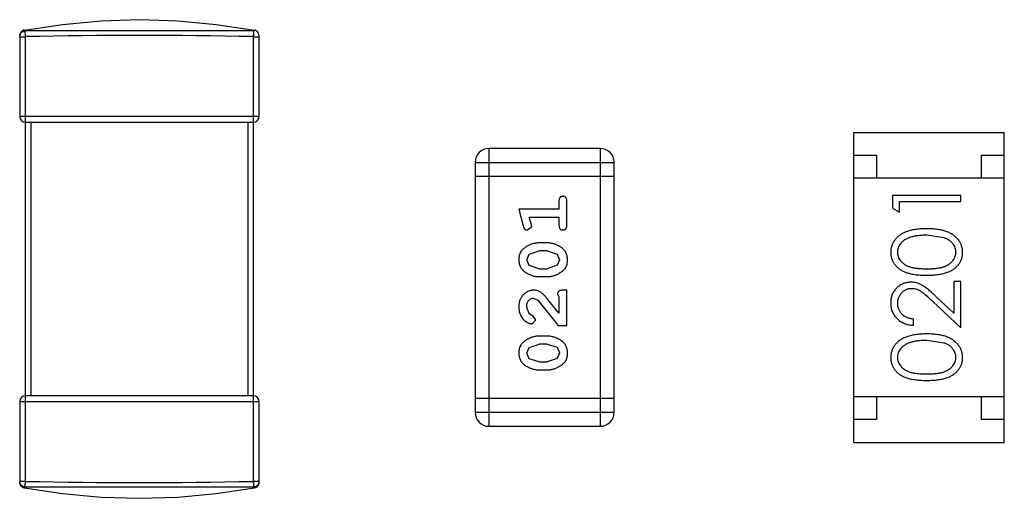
# Model space of a CAD drawing. Header units: inches. Extents: x -50 to 60, y -7 to 68.
# Tile 86 of 108: x 45.1 to 47.26, y 18 to 19.05. Entities that reach past the tile are written whole.
import ezdxf

# ---------------------------------------------------------------- set-up
doc = ezdxf.new("R2010")
doc.units = ezdxf.units.IN
doc.header["$LTSCALE"] = 1.21
doc.header["$MEASUREMENT"] = 0
doc.layers.get('0').update_dxf_attribs({"linetype": 'CONTINUOUS'})

msp = doc.modelspace()

# ---------------------------------------------------------------- linework, layer by layer
at = {"color": 7, "linetype": 'Continuous'}
for p, q in [((45.1, 19.0101), (45.1, 18.8329)), ((45.1, 19.0081), (45.1125, 19.0081)), ((45.1122, 19.0206), (45.1102, 19.0223)), ((45.1125, 19.0081), (45.1122, 19.0206)), ((45.6127, 19.0206), (45.1122, 19.0206)), ((45.1125, 18.0326), (45.1125, 19.0081)), ((45.6127, 19.0206), (45.6125, 19.0081)), ((45.6125, 19.0081), (45.625, 19.0081)), ((45.6125, 18.0326), (45.6125, 19.0081)), ((45.625, 18.8329), (45.625, 19.0101)), ((45.625, 18.8329), (45.1, 18.8329)), ((45.1125, 18.8204), (45.6125, 18.8204)), ((45.125, 18.2204), (45.125, 18.8204)), ((45.6, 18.8204), (45.6, 18.2204)), ((46.9292, 18.798), (47.2592, 18.798)), ((46.9292, 18.118), (46.9292, 18.798)), ((47.2592, 18.118), (47.2592, 18.798)), ((46.373, 18.7629), (46.1292, 18.7629)), ((46.1292, 18.1533), (46.1292, 18.7629)), ((46.373, 18.7629), (46.373, 18.1533)), ((46.9292, 18.748), (46.9792, 18.748)), ((46.9792, 18.748), (46.9792, 18.698)), ((47.2092, 18.748), (47.2592, 18.748)), ((47.2092, 18.698), (47.2092, 18.748)), ((46.0987, 18.7324), (46.4035, 18.7324)), ((46.0987, 18.7324), (46.0987, 18.1838)), ((46.4035, 18.1838), (46.4035, 18.7324)), ((46.0987, 18.7019), (46.4035, 18.7019)), ((47.2592, 18.698), (46.9292, 18.698)), ((47.164, 18.6598), (47.014, 18.6598)), ((47.014, 18.6598), (47.014, 18.632)), ((47.164, 18.6463), (47.164, 18.6598)), ((46.2826, 18.6469), (46.2826, 18.6296)), ((46.2999, 18.595), (46.2999, 18.6469)), ((47.0293, 18.6463), (47.164, 18.6463)), ((47.0293, 18.6232), (47.0293, 18.6463)), ((46.2826, 18.6296), (46.1945, 18.6296)), ((46.1945, 18.6296), (46.2043, 18.593)), ((47.014, 18.632), (47.0293, 18.6232)), ((46.2135, 18.584), (46.2228, 18.5918)), ((46.2176, 18.6123), (46.2826, 18.6123)), ((46.2217, 18.5972), (46.2176, 18.6123)), ((46.2228, 18.5918), (46.2217, 18.5972)), ((46.2826, 18.6123), (46.2826, 18.595)), ((47.089, 18.5732), (47.1267, 18.5676)), ((46.2568, 18.5556), (46.2391, 18.5556)), ((46.2118, 18.5186), (46.217, 18.5308)), ((46.217, 18.5308), (46.2393, 18.5383)), ((46.2566, 18.5383), (46.2393, 18.5383)), ((46.2566, 18.5383), (46.2783, 18.5311)), ((46.2783, 18.5311), (46.2841, 18.5188)), ((46.2176, 18.5063), (46.2118, 18.5186)), ((46.2393, 18.499), (46.2176, 18.5063)), ((46.2788, 18.5066), (46.2566, 18.499)), ((46.2841, 18.5188), (46.2788, 18.5066)), ((46.2393, 18.499), (46.2566, 18.499)), ((46.2391, 18.4817), (46.2568, 18.4817)), ((47.164, 18.4713), (47.1486, 18.4713)), ((47.1486, 18.4713), (47.1486, 18.4015)), ((47.164, 18.3694), (47.164, 18.4713)), ((46.2794, 18.4432), (46.2826, 18.4376)), ((46.2999, 18.4518), (46.292, 18.4518)), ((46.2999, 18.3747), (46.2999, 18.4518)), ((46.2263, 18.4345), (46.236, 18.4297)), ((46.236, 18.4297), (46.281, 18.3747)), ((46.2826, 18.4015), (46.2555, 18.435)), ((46.2826, 18.4376), (46.2826, 18.4015)), ((47.1019, 18.4276), (47.164, 18.3694)), ((47.1486, 18.4015), (47.1085, 18.439)), ((46.2171, 18.4001), (46.2118, 18.415)), ((46.2257, 18.3952), (46.2171, 18.4001)), ((46.2238, 18.3779), (46.2322, 18.3867)), ((46.2322, 18.3867), (46.2257, 18.3952)), ((47.0601, 18.3752), (47.0601, 18.3886)), ((46.281, 18.3747), (46.2999, 18.3747)), ((46.217, 18.3262), (46.2393, 18.3338)), ((46.2568, 18.3511), (46.2391, 18.3511)), ((46.2566, 18.3338), (46.2393, 18.3338)), ((46.2566, 18.3338), (46.2783, 18.3266)), ((47.089, 18.3425), (47.1267, 18.3368)), ((46.2118, 18.3141), (46.217, 18.3262)), ((46.2176, 18.3017), (46.2118, 18.3141)), ((46.2783, 18.3266), (46.2841, 18.3143)), ((46.2841, 18.3143), (46.2788, 18.3021)), ((46.2393, 18.2945), (46.2176, 18.3017)), ((46.2393, 18.2945), (46.2566, 18.2945)), ((46.2788, 18.3021), (46.2566, 18.2945)), ((46.2391, 18.2772), (46.2568, 18.2772)), ((45.1, 18.2079), (45.625, 18.2079)), ((45.1, 18.2079), (45.1, 18.0306)), ((45.6125, 18.2204), (45.1125, 18.2204)), ((45.625, 18.0306), (45.625, 18.2079)), ((46.4035, 18.2143), (46.0987, 18.2143)), ((47.2592, 18.218), (46.9292, 18.218)), ((46.9792, 18.218), (46.9792, 18.168)), ((47.2092, 18.168), (47.2092, 18.218)), ((46.4035, 18.1838), (46.0987, 18.1838)), ((46.9792, 18.168), (46.9292, 18.168)), ((47.2592, 18.168), (47.2092, 18.168)), ((46.1292, 18.1533), (46.373, 18.1533)), ((46.9292, 18.118), (47.2592, 18.118)), ((45.1125, 18.0326), (45.1, 18.0326)), ((45.1122, 18.0201), (45.1125, 18.0326)), ((45.625, 18.0326), (45.6125, 18.0326)), ((45.6125, 18.0326), (45.6127, 18.0201)), ((45.6127, 18.0201), (45.1122, 18.0201))]:
    msp.add_line(p, q, dxfattribs=at)
for points in [[(45.1102, 19.0223), (45.1939, 19.035), (45.2783, 19.0428), (45.3625, 19.0454), (45.4467, 19.0428), (45.5311, 19.035), (45.6147, 19.0223)], [(45.1101, 19.0226), (45.1082, 19.022), (45.1054, 19.0205), (45.1031, 19.0184), (45.1014, 19.0159), (45.1003, 19.0131), (45.1, 19.0101)], [(45.625, 19.0101), (45.6246, 19.0131), (45.6235, 19.0159), (45.6218, 19.0184), (45.6195, 19.0205), (45.6168, 19.022), (45.6148, 19.0226)], [(45.1, 18.0306), (45.1005, 18.0271), (45.102, 18.0238), (45.1044, 18.021), (45.1075, 18.019), (45.1101, 18.0181)], [(45.6148, 18.0181), (45.6174, 18.019), (45.6205, 18.021), (45.6229, 18.0238), (45.6244, 18.0271), (45.625, 18.0306)], [(45.1102, 18.0184), (45.1939, 18.0057), (45.2783, 17.9979), (45.3625, 17.9954), (45.4467, 17.9979), (45.5311, 18.0057), (45.6147, 18.0184)]]:
    msp.add_lwpolyline(points, dxfattribs=at)
for centre, radius, start, end in [((45.1124, 19.0081), 0.0125, 171.5377, 179.9825), ((45.1126, 19.0081), 0.0126, 170.9596, 171.5697), ((45.3625, 6.9309), 12.0799, 88.81415, 91.18585), ((45.6124, 19.0081), 0.0125, 0.0421, 8.4331), ((45.1125, 18.8329), 0.0125, 180, 270), ((45.6125, 18.8329), 0.0125, 270, 0), ((46.1292, 18.7324), 0.0305, 90, 180), ((46.373, 18.7324), 0.0305, 0, 90), ((45.1125, 18.2079), 0.0125, 90, 180), ((45.6125, 18.2079), 0.0125, 0, 90), ((46.1292, 18.1838), 0.0305, 180, 270), ((46.373, 18.1838), 0.0305, 270, 0), ((45.1125, 18.0326), 0.0125, 180.0421, 188.4329), ((45.3625, 30.1101), 12.0801, 268.81417, 271.18583), ((45.6125, 18.0326), 0.0125, 351.5379, 359.9825), ((45.6123, 18.0326), 0.0126, 350.9597, 351.5699)]:
    msp.add_arc(centre, radius, start, end, dxfattribs=at)
for points, knots in [([(45.1001, 19.0101), (45.1003, 19.0115), (45.1013, 19.0143), (45.1041, 19.0178), (45.108, 19.0201), (45.1108, 19.0206), (45.1122, 19.0206)], [0, 0, 0, 0, 0.247603, 0.507163, 0.76291, 1, 1, 1, 1]), ([(46.2912, 18.6579), (46.2906, 18.6579), (46.2894, 18.6578), (46.2877, 18.6573), (46.2862, 18.6564), (46.2849, 18.6553), (46.2838, 18.6537), (46.2831, 18.6518), (46.2826, 18.6495), (46.2826, 18.6478), (46.2826, 18.6469)], [0, 0, 0, 0, 0.11517, 0.223509, 0.328254, 0.438012, 0.553651, 0.682263, 0.830856, 1, 1, 1, 1]), ([(46.2999, 18.6469), (46.2998, 18.6478), (46.2998, 18.6495), (46.2993, 18.6518), (46.2986, 18.6537), (46.2975, 18.6553), (46.2962, 18.6565), (46.2947, 18.6573), (46.293, 18.6578), (46.2918, 18.6579), (46.2912, 18.6579)], [0, 0, 0, 0, 0.169012, 0.317488, 0.445429, 0.560977, 0.67065, 0.776666, 0.88492, 1, 1, 1, 1]), ([(46.2043, 18.593), (46.2046, 18.5921), (46.2051, 18.5906), (46.2059, 18.5885), (46.2068, 18.5869), (46.2079, 18.5857), (46.209, 18.5849), (46.2104, 18.5843), (46.2119, 18.584), (46.213, 18.584), (46.2135, 18.584)], [0, 0, 0, 0, 0.187321, 0.344927, 0.475328, 0.579604, 0.674244, 0.773631, 0.882025, 1, 1, 1, 1]), ([(46.2826, 18.595), (46.2826, 18.5941), (46.2826, 18.5924), (46.2831, 18.5901), (46.2838, 18.5881), (46.2849, 18.5865), (46.2862, 18.5854), (46.2877, 18.5845), (46.2894, 18.584), (46.2906, 18.584), (46.2912, 18.584)], [0, 0, 0, 0, 0.169102, 0.317658, 0.446239, 0.563118, 0.671828, 0.776546, 0.884858, 1, 1, 1, 1]), ([(46.2912, 18.584), (46.2918, 18.584), (46.293, 18.584), (46.2947, 18.5846), (46.2962, 18.5854), (46.2975, 18.5865), (46.2986, 18.5881), (46.2993, 18.5901), (46.2998, 18.5924), (46.2998, 18.5941), (46.2999, 18.595)], [0, 0, 0, 0, 0.115051, 0.223278, 0.329269, 0.437893, 0.554681, 0.682591, 0.83103, 1, 1, 1, 1]), ([(47.089, 18.5867), (47.0867, 18.5867), (47.0822, 18.5866), (47.0757, 18.5863), (47.0694, 18.5858), (47.0636, 18.5851), (47.0581, 18.5841), (47.053, 18.5829), (47.0483, 18.5815), (47.0438, 18.5799), (47.0397, 18.5781), (47.0359, 18.5762), (47.0324, 18.5741), (47.029, 18.5718), (47.026, 18.5694), (47.0232, 18.5669), (47.0207, 18.5641), (47.0185, 18.5613), (47.0165, 18.5583), (47.0148, 18.5552), (47.0133, 18.552), (47.0122, 18.5488), (47.0112, 18.5454), (47.0106, 18.542), (47.0102, 18.5385), (47.0101, 18.5361), (47.0101, 18.5349)], [0, 0, 0, 0, 0.065278, 0.127205, 0.186168, 0.241675, 0.294115, 0.343609, 0.390387, 0.434463, 0.476646, 0.517002, 0.555936, 0.593716, 0.630057, 0.665601, 0.700745, 0.734917, 0.768681, 0.802087, 0.834849, 0.867433, 0.900138, 0.932806, 0.966212, 1, 1, 1, 1]), ([(47.0255, 18.5354), (47.0256, 18.537), (47.0258, 18.5403), (47.027, 18.5452), (47.0291, 18.5498), (47.0315, 18.5536), (47.0338, 18.5564), (47.0358, 18.5585), (47.038, 18.5604), (47.0405, 18.5622), (47.0432, 18.5639), (47.0461, 18.5655), (47.0493, 18.5669), (47.0527, 18.5683), (47.0564, 18.5694), (47.0603, 18.5705), (47.0645, 18.5713), (47.0689, 18.572), (47.0736, 18.5725), (47.0785, 18.573), (47.0836, 18.5732), (47.0871, 18.5732), (47.089, 18.5732)], [0, 0, 0, 0, 0.059689, 0.119507, 0.181075, 0.246162, 0.279894, 0.314468, 0.350403, 0.387474, 0.426147, 0.466624, 0.508745, 0.553328, 0.600058, 0.649177, 0.700552, 0.754894, 0.811825, 0.871514, 0.934319, 1, 1, 1, 1]), ([(47.1678, 18.5349), (47.1678, 18.5361), (47.1677, 18.5385), (47.1673, 18.542), (47.1666, 18.5455), (47.1657, 18.5488), (47.1645, 18.5521), (47.1631, 18.5553), (47.1613, 18.5583), (47.1593, 18.5614), (47.1571, 18.5642), (47.1545, 18.567), (47.1518, 18.5696), (47.1487, 18.572), (47.1454, 18.5742), (47.1418, 18.5763), (47.138, 18.5782), (47.134, 18.58), (47.1296, 18.5816), (47.1248, 18.5829), (47.1197, 18.5841), (47.1143, 18.5851), (47.1085, 18.5858), (47.1023, 18.5863), (47.0958, 18.5866), (47.0913, 18.5867), (47.089, 18.5867)], [0, 0, 0, 0, 0.033824, 0.067298, 0.10028, 0.133019, 0.165736, 0.198792, 0.232372, 0.266409, 0.301016, 0.336196, 0.371972, 0.408574, 0.446394, 0.485225, 0.525372, 0.567224, 0.611081, 0.65775, 0.70702, 0.759235, 0.814484, 0.873227, 0.934937, 1, 1, 1, 1]), ([(46.2391, 18.5556), (46.238, 18.5556), (46.2359, 18.5556), (46.2327, 18.5553), (46.2295, 18.5547), (46.2264, 18.5541), (46.2234, 18.5532), (46.2204, 18.552), (46.2174, 18.5507), (46.2145, 18.5492), (46.2118, 18.5476), (46.2092, 18.546), (46.2069, 18.5444), (46.2048, 18.5427), (46.203, 18.541), (46.2013, 18.5393), (46.1999, 18.5375), (46.1983, 18.5352), (46.1967, 18.532), (46.1954, 18.5278), (46.1946, 18.5233), (46.1945, 18.5201), (46.1945, 18.5185)], [0, 0, 0, 0, 0.049855, 0.099516, 0.148482, 0.19758, 0.246804, 0.296268, 0.346517, 0.397047, 0.446826, 0.49336, 0.537801, 0.579207, 0.617974, 0.654833, 0.689171, 0.722088, 0.786392, 0.853518, 0.924186, 1, 1, 1, 1]), ([(46.3014, 18.5187), (46.3014, 18.5202), (46.3013, 18.523), (46.3006, 18.5271), (46.2995, 18.5309), (46.2979, 18.5345), (46.2959, 18.5378), (46.2934, 18.5409), (46.2904, 18.5437), (46.287, 18.5461), (46.2834, 18.5483), (46.2798, 18.5503), (46.276, 18.5519), (46.2723, 18.5533), (46.2685, 18.5543), (46.2646, 18.5551), (46.2607, 18.5555), (46.2581, 18.5556), (46.2568, 18.5556)], [0, 0, 0, 0, 0.067217, 0.131051, 0.19272, 0.252824, 0.312745, 0.373449, 0.436041, 0.501494, 0.567761, 0.632087, 0.695096, 0.757109, 0.817993, 0.878657, 0.939311, 1, 1, 1, 1]), ([(47.1267, 18.5676), (47.1277, 18.5672), (47.1298, 18.5664), (47.1327, 18.5651), (47.1354, 18.5636), (47.1379, 18.562), (47.1402, 18.5603), (47.1424, 18.5584), (47.1443, 18.5564), (47.1465, 18.5536), (47.1489, 18.5499), (47.1509, 18.5452), (47.1522, 18.5404), (47.1523, 18.537), (47.1524, 18.5354)], [0, 0, 0, 0, 0.075949, 0.148549, 0.218996, 0.286119, 0.351826, 0.416074, 0.478265, 0.540325, 0.660405, 0.774606, 0.887187, 1, 1, 1, 1]), ([(47.0101, 18.5349), (47.0101, 18.5337), (47.0102, 18.5314), (47.0106, 18.528), (47.0112, 18.5246), (47.0122, 18.5213), (47.0133, 18.5181), (47.0148, 18.515), (47.0165, 18.5119), (47.0185, 18.509), (47.0207, 18.5062), (47.0231, 18.5035), (47.0258, 18.501), (47.0288, 18.4987), (47.032, 18.4966), (47.0355, 18.4945), (47.0392, 18.4927), (47.0431, 18.491), (47.0474, 18.4896), (47.0521, 18.4883), (47.0572, 18.4872), (47.0628, 18.4863), (47.0687, 18.4856), (47.0751, 18.4851), (47.0819, 18.4848), (47.0866, 18.4848), (47.089, 18.4848)], [0, 0, 0, 0, 0.033742, 0.066533, 0.099153, 0.13154, 0.164087, 0.196563, 0.229707, 0.263315, 0.297504, 0.331686, 0.366482, 0.4021, 0.438958, 0.476748, 0.515985, 0.556589, 0.599519, 0.645765, 0.695487, 0.748721, 0.805687, 0.866754, 0.931405, 1, 1, 1, 1]), ([(47.089, 18.4982), (47.0869, 18.4982), (47.083, 18.4983), (47.0774, 18.4985), (47.0721, 18.4989), (47.0672, 18.4994), (47.0627, 18.5), (47.0585, 18.5008), (47.0548, 18.5017), (47.0514, 18.5028), (47.0482, 18.5041), (47.0453, 18.5054), (47.0426, 18.5069), (47.0401, 18.5085), (47.0378, 18.5103), (47.0357, 18.5122), (47.0337, 18.5142), (47.0315, 18.5171), (47.0291, 18.5208), (47.027, 18.5255), (47.0258, 18.5304), (47.0256, 18.5337), (47.0255, 18.5354)], [0, 0, 0, 0, 0.073302, 0.142286, 0.206253, 0.266017, 0.321612, 0.372532, 0.419497, 0.462398, 0.502825, 0.541489, 0.579034, 0.615143, 0.650298, 0.684912, 0.718701, 0.752189, 0.817245, 0.879117, 0.939613, 1, 1, 1, 1]), ([(47.1524, 18.5354), (47.1523, 18.5337), (47.1522, 18.5304), (47.1509, 18.5256), (47.1488, 18.5208), (47.1464, 18.5171), (47.1441, 18.5142), (47.1422, 18.5121), (47.14, 18.5103), (47.1377, 18.5085), (47.1352, 18.5068), (47.1325, 18.5054), (47.1296, 18.504), (47.1265, 18.5028), (47.1231, 18.5017), (47.1193, 18.5008), (47.1152, 18.5), (47.1107, 18.4993), (47.1058, 18.4989), (47.1005, 18.4985), (47.0948, 18.4983), (47.091, 18.4982), (47.089, 18.4982)], [0, 0, 0, 0, 0.060034, 0.120278, 0.182348, 0.247919, 0.281641, 0.315701, 0.350322, 0.385703, 0.421819, 0.459196, 0.497866, 0.538301, 0.58121, 0.628183, 0.679403, 0.734699, 0.794074, 0.858416, 0.927049, 1, 1, 1, 1]), ([(47.089, 18.4848), (47.0914, 18.4848), (47.096, 18.4848), (47.1028, 18.4851), (47.1092, 18.4856), (47.1151, 18.4864), (47.1206, 18.4872), (47.1258, 18.4883), (47.1305, 18.4896), (47.1348, 18.4911), (47.1388, 18.4928), (47.1426, 18.4947), (47.146, 18.4967), (47.1492, 18.4989), (47.1522, 18.5012), (47.1549, 18.5037), (47.1574, 18.5063), (47.1596, 18.5091), (47.1615, 18.512), (47.1632, 18.515), (47.1646, 18.5181), (47.1658, 18.5213), (47.1667, 18.5246), (47.1673, 18.528), (47.1677, 18.5314), (47.1678, 18.5337), (47.1678, 18.5349)], [0, 0, 0, 0, 0.068113, 0.132564, 0.193427, 0.250218, 0.303569, 0.353576, 0.400235, 0.443586, 0.484619, 0.524292, 0.56238, 0.599049, 0.63494, 0.669782, 0.704009, 0.737842, 0.771098, 0.803896, 0.836415, 0.868639, 0.900715, 0.933378, 0.966213, 1, 1, 1, 1]), ([(46.1945, 18.5185), (46.1945, 18.5171), (46.1946, 18.5142), (46.1953, 18.5102), (46.1964, 18.5063), (46.198, 18.5027), (46.2001, 18.4995), (46.2026, 18.4964), (46.2055, 18.4936), (46.2089, 18.4912), (46.2125, 18.489), (46.2162, 18.487), (46.2199, 18.4854), (46.2237, 18.484), (46.2275, 18.483), (46.2313, 18.4822), (46.2352, 18.4818), (46.2378, 18.4817), (46.2391, 18.4817)], [0, 0, 0, 0, 0.06692, 0.130834, 0.19258, 0.252759, 0.312631, 0.373411, 0.436359, 0.501894, 0.568244, 0.632472, 0.69556, 0.757163, 0.818592, 0.878885, 0.939235, 1, 1, 1, 1]), ([(46.2568, 18.4817), (46.2579, 18.4817), (46.26, 18.4817), (46.2632, 18.4821), (46.2663, 18.4825), (46.2694, 18.4832), (46.2725, 18.4841), (46.2755, 18.4853), (46.2784, 18.4865), (46.2813, 18.488), (46.284, 18.4896), (46.2866, 18.4912), (46.2889, 18.4928), (46.291, 18.4945), (46.2929, 18.4962), (46.2945, 18.4979), (46.296, 18.4996), (46.2975, 18.502), (46.2992, 18.5051), (46.3005, 18.5093), (46.3013, 18.5139), (46.3014, 18.5171), (46.3014, 18.5187)], [0, 0, 0, 0, 0.049886, 0.09882, 0.148132, 0.19689, 0.246038, 0.295176, 0.345305, 0.395692, 0.445312, 0.491875, 0.535813, 0.577009, 0.616081, 0.652689, 0.687585, 0.720206, 0.785062, 0.85223, 0.923759, 1, 1, 1, 1]), ([(47.0547, 18.4694), (47.0532, 18.4694), (47.0503, 18.4693), (47.046, 18.4687), (47.0418, 18.4677), (47.0378, 18.4664), (47.034, 18.4645), (47.0303, 18.4624), (47.0267, 18.4598), (47.0233, 18.4569), (47.0202, 18.4537), (47.0175, 18.4502), (47.0152, 18.4464), (47.0133, 18.4424), (47.0119, 18.4382), (47.0109, 18.4337), (47.0102, 18.429), (47.0101, 18.4257), (47.0101, 18.4241)], [0, 0, 0, 0, 0.06271, 0.123347, 0.183401, 0.242828, 0.302097, 0.36242, 0.423725, 0.487032, 0.550491, 0.612709, 0.674265, 0.73617, 0.799211, 0.863483, 0.930525, 1, 1, 1, 1]), ([(47.1085, 18.439), (47.107, 18.4405), (47.104, 18.4433), (47.0997, 18.4472), (47.0955, 18.4508), (47.0916, 18.454), (47.088, 18.4568), (47.0846, 18.4593), (47.0815, 18.4614), (47.0777, 18.4637), (47.0729, 18.466), (47.067, 18.468), (47.0609, 18.4692), (47.0568, 18.4693), (47.0547, 18.4694)], [0, 0, 0, 0, 0.09953, 0.192079, 0.277712, 0.357454, 0.429648, 0.495771, 0.555538, 0.608657, 0.707578, 0.804328, 0.901298, 1, 1, 1, 1]), ([(46.2272, 18.4518), (46.2261, 18.4518), (46.2239, 18.4517), (46.2207, 18.4512), (46.2176, 18.4504), (46.2146, 18.4493), (46.2117, 18.4478), (46.209, 18.446), (46.2064, 18.4439), (46.204, 18.4415), (46.2018, 18.4389), (46.1998, 18.436), (46.1981, 18.433), (46.1968, 18.4298), (46.1958, 18.4264), (46.195, 18.4228), (46.1945, 18.419), (46.1945, 18.4164), (46.1945, 18.4151)], [0, 0, 0, 0, 0.060981, 0.120256, 0.178148, 0.236115, 0.293993, 0.352864, 0.413358, 0.476056, 0.539296, 0.602396, 0.665116, 0.728325, 0.792919, 0.859317, 0.928302, 1, 1, 1, 1]), ([(46.2555, 18.435), (46.2547, 18.4359), (46.2533, 18.4376), (46.251, 18.44), (46.2489, 18.4421), (46.2469, 18.444), (46.2451, 18.4456), (46.2433, 18.4469), (46.2417, 18.4481), (46.2396, 18.4492), (46.2371, 18.4502), (46.2339, 18.4512), (46.2306, 18.4517), (46.2284, 18.4518), (46.2272, 18.4518)], [0, 0, 0, 0, 0.103002, 0.197728, 0.285279, 0.365235, 0.437224, 0.502446, 0.560545, 0.611446, 0.707576, 0.80349, 0.900532, 1, 1, 1, 1]), ([(46.292, 18.4518), (46.2909, 18.4518), (46.289, 18.4517), (46.2862, 18.4513), (46.284, 18.4506), (46.2823, 18.4496), (46.281, 18.4483), (46.2801, 18.4467), (46.2795, 18.445), (46.2794, 18.4438), (46.2794, 18.4432)], [0, 0, 0, 0, 0.1844, 0.34094, 0.473574, 0.586824, 0.690029, 0.789175, 0.890445, 1, 1, 1, 1]), ([(47.0255, 18.4234), (47.0255, 18.4245), (47.0256, 18.4267), (47.026, 18.43), (47.0267, 18.4331), (47.0277, 18.436), (47.029, 18.4389), (47.0305, 18.4416), (47.0324, 18.4441), (47.0344, 18.4465), (47.0367, 18.4487), (47.0391, 18.4506), (47.0417, 18.4523), (47.0443, 18.4536), (47.047, 18.4547), (47.0499, 18.4554), (47.0529, 18.4559), (47.0549, 18.4559), (47.0559, 18.4559)], [0, 0, 0, 0, 0.068027, 0.133505, 0.19695, 0.26027, 0.322741, 0.384982, 0.448465, 0.513424, 0.578224, 0.640011, 0.700094, 0.760067, 0.819012, 0.877878, 0.938035, 1, 1, 1, 1]), ([(47.0559, 18.4559), (47.0575, 18.4559), (47.0608, 18.4557), (47.0656, 18.4547), (47.0702, 18.453), (47.074, 18.451), (47.0771, 18.449), (47.0798, 18.4471), (47.0827, 18.4447), (47.086, 18.4421), (47.0896, 18.439), (47.0934, 18.4356), (47.0976, 18.4317), (47.1004, 18.429), (47.1019, 18.4276)], [0, 0, 0, 0, 0.088014, 0.174976, 0.2638, 0.355443, 0.406413, 0.465519, 0.533076, 0.609353, 0.693899, 0.787171, 0.889197, 1, 1, 1, 1]), ([(46.2118, 18.415), (46.2118, 18.4164), (46.2119, 18.4191), (46.2127, 18.4229), (46.2141, 18.4263), (46.216, 18.4292), (46.2183, 18.4315), (46.2208, 18.4333), (46.2235, 18.4343), (46.2254, 18.4344), (46.2263, 18.4345)], [0, 0, 0, 0, 0.156344, 0.299348, 0.4327, 0.561, 0.682299, 0.791883, 0.89611, 1, 1, 1, 1]), ([(47.0101, 18.4241), (47.0101, 18.4224), (47.0102, 18.4191), (47.0109, 18.4143), (47.012, 18.4097), (47.0135, 18.4052), (47.0155, 18.401), (47.018, 18.397), (47.0208, 18.3932), (47.0241, 18.3896), (47.0277, 18.3864), (47.0316, 18.3835), (47.0358, 18.381), (47.0402, 18.379), (47.0448, 18.3774), (47.0497, 18.3762), (47.0548, 18.3754), (47.0583, 18.3753), (47.0601, 18.3752)], [0, 0, 0, 0, 0.06445, 0.126725, 0.187421, 0.247417, 0.306749, 0.366595, 0.427749, 0.490235, 0.553031, 0.614805, 0.676505, 0.738096, 0.801021, 0.864897, 0.931209, 1, 1, 1, 1]), ([(47.0601, 18.3886), (47.0588, 18.3888), (47.0562, 18.389), (47.0524, 18.3898), (47.0488, 18.3907), (47.0455, 18.3919), (47.0424, 18.3934), (47.0396, 18.3952), (47.0369, 18.3972), (47.0346, 18.3994), (47.0324, 18.4019), (47.0306, 18.4045), (47.029, 18.4073), (47.0277, 18.4102), (47.0267, 18.4133), (47.026, 18.4165), (47.0256, 18.4199), (47.0255, 18.4222), (47.0255, 18.4234)], [0, 0, 0, 0, 0.073648, 0.143686, 0.210962, 0.275557, 0.338064, 0.399311, 0.4594, 0.51934, 0.579024, 0.637809, 0.695959, 0.754122, 0.813113, 0.873453, 0.935561, 1, 1, 1, 1]), ([(46.1945, 18.4151), (46.1945, 18.4134), (46.1946, 18.4101), (46.1955, 18.4051), (46.1969, 18.4004), (46.1989, 18.3959), (46.2013, 18.3918), (46.2042, 18.3881), (46.2075, 18.385), (46.211, 18.3824), (46.2146, 18.3805), (46.2179, 18.379), (46.2209, 18.3781), (46.2229, 18.3779), (46.2238, 18.3779)], [0, 0, 0, 0, 0.098286, 0.193983, 0.289056, 0.384352, 0.477435, 0.566197, 0.652355, 0.737986, 0.818188, 0.887401, 0.94802, 1, 1, 1, 1]), ([(47.089, 18.3559), (47.0867, 18.3559), (47.0822, 18.3559), (47.0757, 18.3556), (47.0694, 18.355), (47.0636, 18.3543), (47.0581, 18.3533), (47.053, 18.3522), (47.0483, 18.3507), (47.0438, 18.3492), (47.0397, 18.3473), (47.0359, 18.3454), (47.0324, 18.3433), (47.029, 18.3411), (47.026, 18.3386), (47.0232, 18.3361), (47.0207, 18.3334), (47.0185, 18.3305), (47.0165, 18.3275), (47.0148, 18.3244), (47.0133, 18.3213), (47.0122, 18.318), (47.0112, 18.3147), (47.0106, 18.3112), (47.0102, 18.3077), (47.0101, 18.3054), (47.0101, 18.3042)], [0, 0, 0, 0, 0.065278, 0.127205, 0.186168, 0.241675, 0.294115, 0.343609, 0.390387, 0.434463, 0.476646, 0.517002, 0.555936, 0.593716, 0.630057, 0.665601, 0.700745, 0.734917, 0.768681, 0.802087, 0.834849, 0.867433, 0.900138, 0.932806, 0.966212, 1, 1, 1, 1]), ([(47.1678, 18.3042), (47.1678, 18.3054), (47.1677, 18.3077), (47.1673, 18.3112), (47.1666, 18.3147), (47.1657, 18.318), (47.1645, 18.3213), (47.1631, 18.3245), (47.1613, 18.3276), (47.1593, 18.3306), (47.1571, 18.3335), (47.1545, 18.3362), (47.1518, 18.3388), (47.1487, 18.3412), (47.1454, 18.3435), (47.1418, 18.3455), (47.138, 18.3475), (47.134, 18.3492), (47.1296, 18.3509), (47.1248, 18.3522), (47.1197, 18.3534), (47.1143, 18.3543), (47.1085, 18.355), (47.1023, 18.3556), (47.0958, 18.3559), (47.0913, 18.3559), (47.089, 18.3559)], [0, 0, 0, 0, 0.033824, 0.067298, 0.10028, 0.133019, 0.165736, 0.198792, 0.232372, 0.266409, 0.301016, 0.336196, 0.371972, 0.408574, 0.446394, 0.485225, 0.525372, 0.567224, 0.611081, 0.65775, 0.70702, 0.759235, 0.814484, 0.873227, 0.934937, 1, 1, 1, 1]), ([(46.2391, 18.3511), (46.238, 18.3511), (46.2359, 18.3511), (46.2327, 18.3508), (46.2295, 18.3502), (46.2264, 18.3496), (46.2234, 18.3486), (46.2204, 18.3475), (46.2174, 18.3462), (46.2145, 18.3447), (46.2118, 18.3431), (46.2092, 18.3415), (46.2069, 18.3398), (46.2048, 18.3382), (46.203, 18.3365), (46.2013, 18.3348), (46.1999, 18.333), (46.1983, 18.3307), (46.1967, 18.3275), (46.1954, 18.3233), (46.1946, 18.3188), (46.1945, 18.3156), (46.1945, 18.314)], [0, 0, 0, 0, 0.049855, 0.099516, 0.148482, 0.19758, 0.246804, 0.296268, 0.346517, 0.397047, 0.446826, 0.49336, 0.537801, 0.579207, 0.617974, 0.654833, 0.689171, 0.722088, 0.786392, 0.853518, 0.924186, 1, 1, 1, 1]), ([(46.3014, 18.3142), (46.3014, 18.3157), (46.3013, 18.3185), (46.3006, 18.3226), (46.2995, 18.3264), (46.2979, 18.33), (46.2959, 18.3333), (46.2934, 18.3364), (46.2904, 18.3392), (46.287, 18.3416), (46.2834, 18.3438), (46.2798, 18.3458), (46.276, 18.3474), (46.2723, 18.3488), (46.2685, 18.3498), (46.2646, 18.3506), (46.2607, 18.351), (46.2581, 18.3511), (46.2568, 18.3511)], [0, 0, 0, 0, 0.067217, 0.131051, 0.19272, 0.252824, 0.312745, 0.373449, 0.436041, 0.501494, 0.567761, 0.632087, 0.695096, 0.757109, 0.817993, 0.878657, 0.939311, 1, 1, 1, 1]), ([(47.0255, 18.3046), (47.0256, 18.3063), (47.0258, 18.3095), (47.027, 18.3144), (47.0291, 18.3191), (47.0315, 18.3228), (47.0338, 18.3257), (47.0358, 18.3277), (47.038, 18.3297), (47.0405, 18.3315), (47.0432, 18.3332), (47.0461, 18.3347), (47.0493, 18.3362), (47.0527, 18.3375), (47.0564, 18.3386), (47.0603, 18.3397), (47.0645, 18.3405), (47.0689, 18.3413), (47.0736, 18.3418), (47.0785, 18.3422), (47.0836, 18.3424), (47.0871, 18.3425), (47.089, 18.3425)], [0, 0, 0, 0, 0.059689, 0.119507, 0.181075, 0.246162, 0.279894, 0.314468, 0.350403, 0.387474, 0.426147, 0.466624, 0.508745, 0.553328, 0.600058, 0.649177, 0.700552, 0.754894, 0.811825, 0.871514, 0.934319, 1, 1, 1, 1]), ([(47.1267, 18.3368), (47.1277, 18.3364), (47.1298, 18.3356), (47.1327, 18.3343), (47.1354, 18.3329), (47.1379, 18.3313), (47.1402, 18.3295), (47.1424, 18.3277), (47.1443, 18.3256), (47.1465, 18.3228), (47.1489, 18.3191), (47.1509, 18.3144), (47.1522, 18.3096), (47.1523, 18.3063), (47.1524, 18.3046)], [0, 0, 0, 0, 0.075949, 0.148549, 0.218996, 0.286119, 0.351826, 0.416074, 0.478265, 0.540325, 0.660405, 0.774606, 0.887187, 1, 1, 1, 1]), ([(46.1945, 18.314), (46.1945, 18.3125), (46.1946, 18.3097), (46.1953, 18.3057), (46.1964, 18.3018), (46.198, 18.2982), (46.2001, 18.2949), (46.2026, 18.2919), (46.2055, 18.2891), (46.2089, 18.2866), (46.2125, 18.2844), (46.2162, 18.2825), (46.2199, 18.2809), (46.2237, 18.2795), (46.2275, 18.2785), (46.2313, 18.2777), (46.2352, 18.2773), (46.2378, 18.2772), (46.2391, 18.2772)], [0, 0, 0, 0, 0.06692, 0.130834, 0.19258, 0.252759, 0.312631, 0.373411, 0.436359, 0.501894, 0.568244, 0.632472, 0.69556, 0.757163, 0.818592, 0.878885, 0.939235, 1, 1, 1, 1]), ([(46.2568, 18.2772), (46.2579, 18.2772), (46.26, 18.2772), (46.2632, 18.2775), (46.2663, 18.278), (46.2694, 18.2787), (46.2725, 18.2796), (46.2755, 18.2807), (46.2784, 18.282), (46.2813, 18.2835), (46.284, 18.285), (46.2866, 18.2867), (46.2889, 18.2883), (46.291, 18.29), (46.2929, 18.2917), (46.2945, 18.2934), (46.296, 18.2951), (46.2975, 18.2975), (46.2992, 18.3006), (46.3005, 18.3048), (46.3013, 18.3094), (46.3014, 18.3126), (46.3014, 18.3142)], [0, 0, 0, 0, 0.049886, 0.09882, 0.148132, 0.19689, 0.246038, 0.295176, 0.345305, 0.395692, 0.445312, 0.491875, 0.535813, 0.577009, 0.616081, 0.652689, 0.687585, 0.720206, 0.785062, 0.85223, 0.923759, 1, 1, 1, 1]), ([(47.0101, 18.3042), (47.0101, 18.303), (47.0102, 18.3006), (47.0106, 18.2972), (47.0112, 18.2938), (47.0122, 18.2905), (47.0133, 18.2873), (47.0148, 18.2842), (47.0165, 18.2812), (47.0185, 18.2782), (47.0207, 18.2754), (47.0231, 18.2727), (47.0258, 18.2703), (47.0288, 18.2679), (47.032, 18.2658), (47.0355, 18.2638), (47.0392, 18.2619), (47.0431, 18.2603), (47.0474, 18.2588), (47.0521, 18.2575), (47.0572, 18.2564), (47.0628, 18.2556), (47.0687, 18.2549), (47.0751, 18.2544), (47.0819, 18.2541), (47.0866, 18.254), (47.089, 18.254)], [0, 0, 0, 0, 0.033742, 0.066533, 0.099153, 0.13154, 0.164087, 0.196563, 0.229707, 0.263315, 0.297504, 0.331686, 0.366482, 0.4021, 0.438958, 0.476748, 0.515985, 0.556589, 0.599519, 0.645765, 0.695487, 0.748721, 0.805687, 0.866754, 0.931405, 1, 1, 1, 1]), ([(47.089, 18.2675), (47.0869, 18.2675), (47.083, 18.2675), (47.0774, 18.2678), (47.0721, 18.2681), (47.0672, 18.2686), (47.0627, 18.2692), (47.0585, 18.27), (47.0548, 18.2709), (47.0514, 18.272), (47.0482, 18.2733), (47.0453, 18.2746), (47.0426, 18.2761), (47.0401, 18.2778), (47.0378, 18.2795), (47.0357, 18.2814), (47.0337, 18.2834), (47.0315, 18.2863), (47.0291, 18.29), (47.027, 18.2947), (47.0258, 18.2996), (47.0256, 18.303), (47.0255, 18.3046)], [0, 0, 0, 0, 0.073302, 0.142286, 0.206253, 0.266017, 0.321612, 0.372532, 0.419497, 0.462398, 0.502825, 0.541489, 0.579034, 0.615143, 0.650298, 0.684912, 0.718701, 0.752189, 0.817245, 0.879117, 0.939613, 1, 1, 1, 1]), ([(47.1524, 18.3046), (47.1523, 18.303), (47.1522, 18.2997), (47.1509, 18.2948), (47.1488, 18.29), (47.1464, 18.2863), (47.1441, 18.2834), (47.1422, 18.2814), (47.14, 18.2795), (47.1377, 18.2777), (47.1352, 18.2761), (47.1325, 18.2746), (47.1296, 18.2733), (47.1265, 18.272), (47.1231, 18.2709), (47.1193, 18.27), (47.1152, 18.2692), (47.1107, 18.2686), (47.1058, 18.2681), (47.1005, 18.2677), (47.0948, 18.2675), (47.091, 18.2675), (47.089, 18.2675)], [0, 0, 0, 0, 0.060034, 0.120278, 0.182348, 0.247919, 0.281641, 0.315701, 0.350322, 0.385703, 0.421819, 0.459196, 0.497866, 0.538301, 0.58121, 0.628183, 0.679403, 0.734699, 0.794074, 0.858416, 0.927049, 1, 1, 1, 1]), ([(47.089, 18.254), (47.0914, 18.254), (47.096, 18.2541), (47.1028, 18.2544), (47.1092, 18.2549), (47.1151, 18.2556), (47.1206, 18.2565), (47.1258, 18.2575), (47.1305, 18.2589), (47.1348, 18.2604), (47.1388, 18.2621), (47.1426, 18.2639), (47.146, 18.2659), (47.1492, 18.2681), (47.1522, 18.2704), (47.1549, 18.2729), (47.1574, 18.2755), (47.1596, 18.2783), (47.1615, 18.2813), (47.1632, 18.2843), (47.1646, 18.2874), (47.1658, 18.2906), (47.1667, 18.2938), (47.1673, 18.2972), (47.1677, 18.3006), (47.1678, 18.303), (47.1678, 18.3042)], [0, 0, 0, 0, 0.068113, 0.132564, 0.193427, 0.250218, 0.303569, 0.353576, 0.400235, 0.443586, 0.484619, 0.524292, 0.56238, 0.599049, 0.63494, 0.669782, 0.704009, 0.737842, 0.771098, 0.803896, 0.836415, 0.868639, 0.900715, 0.933378, 0.966213, 1, 1, 1, 1]), ([(45.1122, 18.0201), (45.1108, 18.0201), (45.1079, 18.0206), (45.1041, 18.0229), (45.1012, 18.0265), (45.1003, 18.0293), (45.1001, 18.0307)], [0, 0, 0, 0, 0.237283, 0.493274, 0.752853, 1, 1, 1, 1]), ([(45.6248, 18.0306), (45.6246, 18.0292), (45.6236, 18.0264), (45.6208, 18.0229), (45.617, 18.0206), (45.6141, 18.0201), (45.6127, 18.0201)], [0, 0, 0, 0, 0.247603, 0.507163, 0.76291, 1, 1, 1, 1])]:
    msp.add_open_spline(points, degree=3, knots=knots, dxfattribs=at)

doc.saveas('drawing.dxf')
